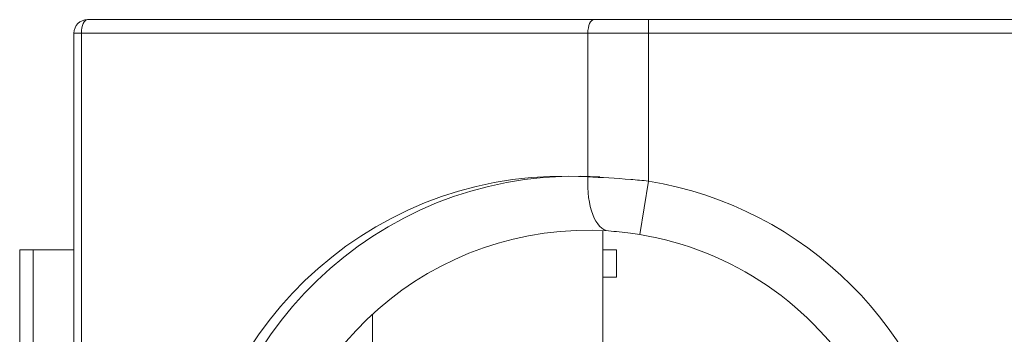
# Model space of a CAD drawing. Header units: inches. Extents: x -35 to 647, y 178 to 608.
# Tile 185 of 234: x 623.4 to 627.02, y 555.34 to 556.5. Entities that reach past the tile are written whole.
import ezdxf

# ---------------------------------------------------------------- set-up
doc = ezdxf.new("R2010")
doc.units = ezdxf.units.IN
doc.header["$MEASUREMENT"] = 0
doc.layers.add('1', color=7, linetype='Continuous')

# ---------------------------------------------------------------- blocks, each defined once
blk = doc.blocks.new('block 2550')
at = {"layer": '1', "color": 155, "lineweight": 18, "true_color": 0x4c7299}
blk.add_lwpolyline([(623.3951, 553.4477), (623.3951, 555.6477)], dxfattribs=at)
blk = doc.blocks.new('block 2551')
at = {"layer": '1', "color": 155, "lineweight": 13, "true_color": 0x4c7299}
blk.add_lwpolyline([(623.4451, 555.6477), (623.4451, 553.4477)], dxfattribs=at)
blk = doc.blocks.new('block 2553')
at = {"layer": '1', "color": 155, "lineweight": 18, "true_color": 0x4c7299}
blk.add_lwpolyline([(623.3951, 555.6477), (623.4451, 555.6477)], dxfattribs=at)
blk = doc.blocks.new('block 2554')
at = {"layer": '1', "color": 155, "lineweight": 18, "true_color": 0x4c7299}
blk.add_lwpolyline([(623.5951, 552.6477), (623.5951, 556.4477)], dxfattribs=at)
blk = doc.blocks.new('block 2555')
at = {"layer": '1', "color": 155, "lineweight": 13, "true_color": 0x4c7299}
blk.add_lwpolyline([(623.5951, 556.4477), (623.6227, 556.4477)], dxfattribs=at)
blk = doc.blocks.new('block 2556')
at = {"layer": '1', "color": 155, "lineweight": 13, "true_color": 0x4c7299}
blk.add_lwpolyline([(623.6227, 556.4477), (623.6227, 552.6477)], dxfattribs=at)
blk = doc.blocks.new('block 2558')
at = {"layer": '1', "color": 155, "lineweight": 13, "true_color": 0x4c7299}
blk.add_lwpolyline([(625.4895, 556.4477), (623.6227, 556.4477)], dxfattribs=at)
blk = doc.blocks.new('block 2559')
at = {"layer": '1', "color": 155, "lineweight": 13, "true_color": 0x4c7299}
blk.add_lwpolyline([(625.4895, 555.9173), (625.4895, 556.4477)], dxfattribs=at)
blk = doc.blocks.new('block 2563')
at = {"layer": '1', "color": 155, "lineweight": 18, "true_color": 0x4c7299}
blk.add_lwpolyline([(623.6451, 556.4977), (625.5118, 556.4977)], dxfattribs=at)
blk = doc.blocks.new('block 2565')
at = {"layer": '1', "color": 155, "lineweight": 13, "true_color": 0x4c7299}
blk.add_lwpolyline([(625.6805, 555.7045), (625.7131, 555.9019)], dxfattribs=at)
blk = doc.blocks.new('block 2566')
at = {"layer": '1', "color": 155, "lineweight": 13, "true_color": 0x4c7299}
blk.add_lwpolyline([(625.7131, 556.4477), (625.7131, 556.4977)], dxfattribs=at)
blk = doc.blocks.new('block 2567')
at = {"layer": '1', "color": 155, "lineweight": 18, "true_color": 0x4c7299}
blk.add_lwpolyline([(625.5118, 556.4977), (625.7131, 556.4977)], dxfattribs=at)
blk = doc.blocks.new('block 2572')
at = {"layer": '1', "color": 155, "lineweight": 13, "true_color": 0x4c7299}
blk.add_lwpolyline([(625.7131, 556.4477), (625.4895, 556.4477)], dxfattribs=at)
blk = doc.blocks.new('block 2573')
at = {"layer": '1', "color": 155, "lineweight": 13, "true_color": 0x4c7299}
blk.add_lwpolyline([(625.7131, 556.4477), (625.7131, 555.9019)], dxfattribs=at)
blk = doc.blocks.new('block 2574')
at = {"layer": '1', "color": 155, "lineweight": 18, "true_color": 0x4c7299}
blk.add_lwpolyline([(625.5951, 555.5477), (625.5951, 555.6477)], dxfattribs=at)
blk = doc.blocks.new('block 2618')
at = {"layer": '1', "color": 155, "lineweight": 18, "true_color": 0x4c7299}
blk.add_lwpolyline([(623.4451, 555.6477), (623.5951, 555.6477)], dxfattribs=at)
blk = doc.blocks.new('block 2619')
at = {"layer": '1', "color": 155, "lineweight": 18, "true_color": 0x4c7299}
blk.add_lwpolyline([(624.6951, 553.6854), (624.6951, 555.41)], dxfattribs=at)
blk = doc.blocks.new('block 2620')
at = {"layer": '1', "color": 155, "lineweight": 18, "true_color": 0x4c7299}
blk.add_lwpolyline([(625.5451, 555.7189), (625.5451, 553.3765)], dxfattribs=at)
blk = doc.blocks.new('block 2624')
at = {"layer": '1', "color": 155, "lineweight": 18, "true_color": 0x4c7299}
blk.add_lwpolyline([(625.5951, 555.5477), (625.5451, 555.5477)], dxfattribs=at)
blk = doc.blocks.new('block 2626')
at = {"layer": '1', "color": 155, "lineweight": 18, "true_color": 0x4c7299}
blk.add_lwpolyline([(625.5451, 555.6477), (625.5951, 555.6477)], dxfattribs=at)
blk = doc.blocks.new('block 2629')
at = {"layer": '1', "color": 155, "lineweight": 13, "true_color": 0x4c7299}
blk.add_lwpolyline([(627.5451, 556.4477), (625.7131, 556.4477)], dxfattribs=at)
blk = doc.blocks.new('block 2630')
at = {"layer": '1', "color": 155, "lineweight": 18, "true_color": 0x4c7299}
blk.add_lwpolyline([(625.7131, 556.4977), (627.5451, 556.4977)], dxfattribs=at)
blk = doc.blocks.new('block 5316')
at = {"layer": '1', "color": 155, "lineweight": 13, "true_color": 0x4c7299}
blk.add_open_spline([(625.7131, 555.9019), (626.2932, 555.8061), (626.7479, 555.3514), (626.8436, 554.7713), (626.9671, 554.0234), (626.461, 553.317), (625.7131, 553.1935)], degree=3, knots=[0, 0, 0, 0, 1, 1, 1, 2, 2, 2, 2], dxfattribs=at)
blk = doc.blocks.new('block 5326')
at = {"layer": '1', "color": 155, "lineweight": 18, "true_color": 0x4c7299}
blk.add_open_spline([(623.6451, 556.4977), (623.6174, 556.4977), (623.5951, 556.4753), (623.5951, 556.4477)], degree=3, dxfattribs=at)
blk = doc.blocks.new('block 5327')
at = {"layer": '1', "color": 155, "lineweight": 13, "true_color": 0x4c7299}
blk.add_open_spline([(625.4895, 555.9173), (624.7331, 555.9667), (624.0799, 555.3935), (624.0305, 554.6371), (623.9811, 553.8807), (624.5542, 553.2275), (625.3106, 553.1781), (625.3702, 553.1742), (625.4299, 553.1742), (625.4895, 553.1781)], degree=3, knots=[0, 0, 0, 0, 1, 1, 1, 2, 2, 2, 3, 3, 3, 3], dxfattribs=at)
blk = doc.blocks.new('block 5329')
at = {"layer": '1', "color": 155, "lineweight": 18, "true_color": 0x4c7299}
blk.add_open_spline([(626.4968, 555.1477), (626.3201, 555.4445), (626.0214, 555.6482), (625.6805, 555.7045)], degree=3, dxfattribs=at)
blk = doc.blocks.new('block 5333')
at = {"layer": '1', "color": 155, "lineweight": 18, "true_color": 0x4c7299}
blk.add_open_spline([(625.5659, 555.7177), (624.9197, 555.7599), (624.3617, 555.2703), (624.3195, 554.6241), (624.2773, 553.9779), (624.7669, 553.4199), (625.4131, 553.3777), (625.464, 553.3744), (625.515, 553.3744), (625.5659, 553.3777)], degree=3, knots=[0, 0, 0, 0, 1, 1, 1, 2, 2, 2, 3, 3, 3, 3], dxfattribs=at)
blk = doc.blocks.new('block 5334')
at = {"layer": '1', "color": 155, "lineweight": 18, "true_color": 0x4c7299}
blk.add_open_spline([(625.5342, 555.9173), (624.7778, 555.9667), (624.1246, 555.3935), (624.0752, 554.6371), (624.0258, 553.8807), (624.5989, 553.2275), (625.3553, 553.1781), (625.4149, 553.1742), (625.4746, 553.1742), (625.5342, 553.1781)], degree=3, knots=[0, 0, 0, 0, 1, 1, 1, 2, 2, 2, 3, 3, 3, 3], dxfattribs=at)
blk = doc.blocks.new('block 5433')
at = {"layer": '1', "color": 155, "lineweight": 13, "true_color": 0x4c7299}
blk.add_open_spline([(623.6451, 556.4977), (623.6327, 556.4977), (623.6227, 556.4753), (623.6227, 556.4477)], degree=3, dxfattribs=at)
blk = doc.blocks.new('block 5436')
at = {"layer": '1', "color": 155, "lineweight": 13, "true_color": 0x4c7299}
blk.add_open_spline([(625.5118, 556.4977), (625.4995, 556.4977), (625.4895, 556.4753), (625.4895, 556.4477)], degree=3, dxfattribs=at)
blk = doc.blocks.new('block 5437')
at = {"layer": '1', "color": 155, "lineweight": 13, "true_color": 0x4c7299}
blk.add_open_spline([(625.4895, 555.9173), (625.4838, 555.8093), (625.5177, 555.7208), (625.5659, 555.7177)], degree=3, dxfattribs=at)
blk = doc.blocks.new('block 6958')
at = {"layer": '1', "color": 155, "lineweight": 18, "true_color": 0x4c7299}
blk.add_open_spline([(625.6805, 555.7045), (625.6693, 555.7064), (625.658, 555.7081), (625.6469, 555.7096), (625.6186, 555.7134), (625.5907, 555.7161), (625.5659, 555.7177)], degree=3, knots=[0, 0, 0, 0, 1, 1, 1, 2, 2, 2, 2], dxfattribs=at)
blk = doc.blocks.new('block 6960')
at = {"layer": '1', "color": 155, "lineweight": 13, "true_color": 0x4c7299}
blk.add_open_spline([(625.4895, 555.9173), (625.5388, 555.9153), (625.5928, 555.9122), (625.6475, 555.9078), (625.6691, 555.906), (625.6911, 555.904), (625.7131, 555.9019)], degree=3, knots=[0, 0, 0, 0, 1, 1, 1, 2, 2, 2, 2], dxfattribs=at)

msp = doc.modelspace()

# ---------------------------------------------------------------- block references
at = {"layer": '1'}
for name in ['block 5326', 'block 5433', 'block 2563', 'block 5436', 'block 2567', 'block 2566', 'block 2630', 'block 2554', 'block 2555', 'block 2556', 'block 2558', 'block 2559', 'block 2572', 'block 2573', 'block 2629', 'block 5327', 'block 5334', 'block 5437', 'block 6960', 'block 2565', 'block 5316', 'block 5333', 'block 2620', 'block 6958', 'block 5329', 'block 2550', 'block 2553', 'block 2551', 'block 2618', 'block 2626', 'block 2574', 'block 2624', 'block 2619']:
    msp.add_blockref(name, (0, 0), dxfattribs=at)

doc.saveas('drawing.dxf')
